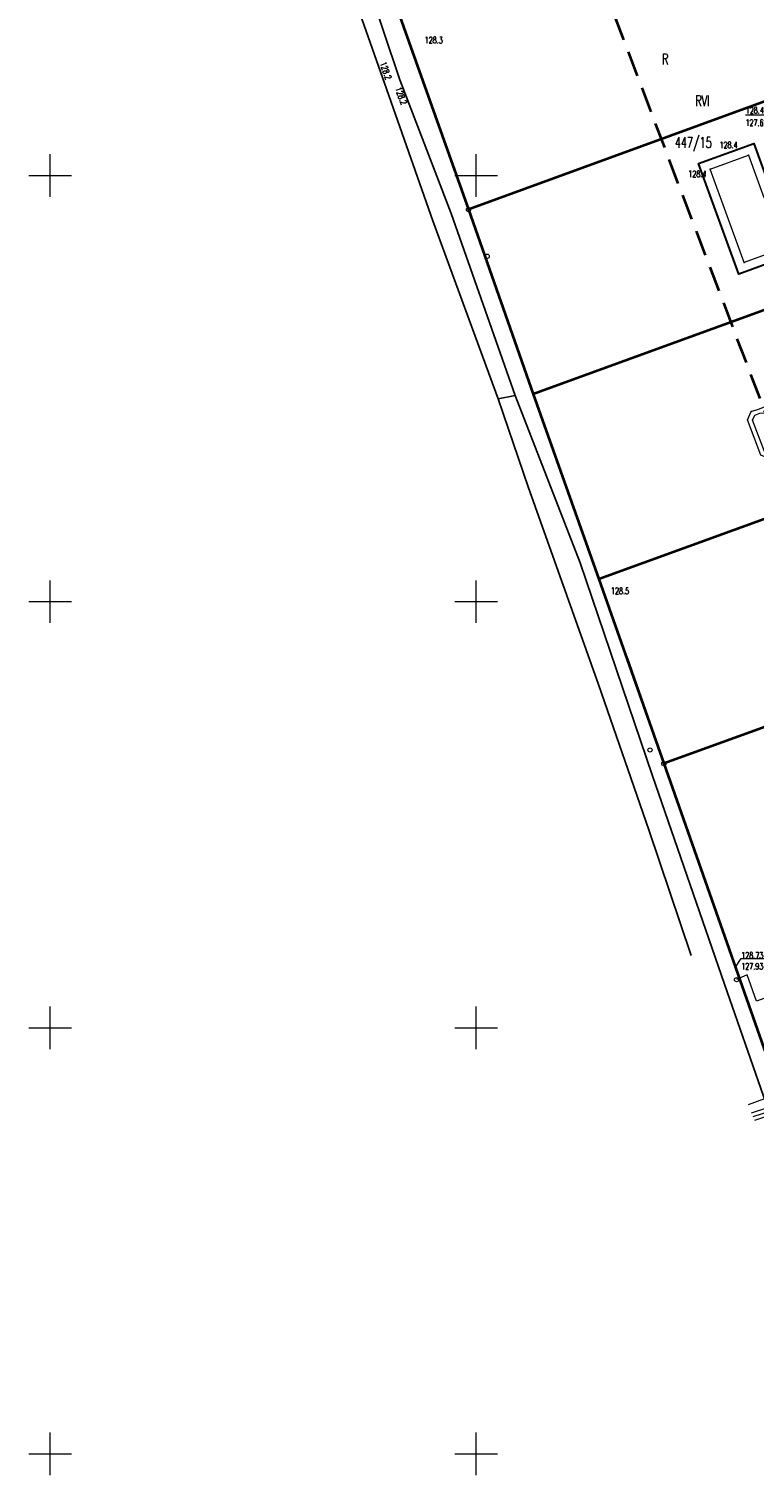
# Model space of a CAD drawing. Header units: metres. Extents: x 6485648 to 6486149, y 5958091 to 5958416.
# Tile 1 of 14: x 6485648 to 6485733, y 5958148 to 5958317. Entities that reach past the tile are written whole.
import ezdxf

# ---------------------------------------------------------------- set-up
doc = ezdxf.new("R2010")
doc.units = ezdxf.units.M
doc.header["$MEASUREMENT"] = 0
doc.linetypes.add('L_0_04', pattern=[1.5, 1, -0.5])
doc.layers.get('0').update_dxf_attribs({"color": 8, "linetype": 'CONTINUOUS', "lineweight": 13})
for name, color, linetype, lineweight in [('209_OPIS_KONTURU_KLASYFIKACYJNEGO', 8, 'CONTINUOUS', 13), ('210_OZNACZENIE_UzYTKU', 8, 'CONTINUOUS', 13), ('211_NR_DZIAlKI', 7, 'CONTINUOUS', 25), ('217_GRANICA_KONTURU_KLASYFIKCYJNEGO', 8, 'CONTINUOUS', 13), ('218_GRANICA_UzYTKU', 8, 'CONTINUOUS', 13), ('219_LINIA_GRANICY', 3, 'CONTINUOUS', 35), ('312_BUDYNEK__POWIERZCHNIA_', 8, 'CONTINUOUS', 30), ('Budynek_w_budowie__powierzchnia_', 8, 'CONTINUOUS', 20), ('JEZDNIA__POWIERZCHNIA_', 8, 'CONTINUOUS', 25), ('OGRODZENIE_TRWAlE__LINIA_', 8, 'CONTINUOUS', 13), ('PRZEWoD_ELEKTROENERGETYCZNY__LINIA_', 1, 'CONTINUOUS', 13), ('PRZEWoD_TELEKOMUNIKACYJNY__LINIA_', 30, 'CONTINUOUS', 13), ('PUNKT_O_OKREsLONEJ_WYSOKOsCI__SIEc_ELEKTROENERGETYCZNA__ATR2', 1, 'CONTINUOUS', 13), ('PUNKT_O_OKREsLONEJ_WYSOKOsCI__SIEc_ELEKTROENERGETYCZNA__ATR3', 1, 'CONTINUOUS', 13), ('PUNKT_WYSOKOsCIOWY_NATURALNY_ATR2', 8, 'CONTINUOUS', 13), ('RURA_OCHRONNA___PRZEWoD_TELEKOMUNIKACYJNY__LINIA_', 30, 'CONTINUOUS', 13), ('siatka', 8, 'CONTINUOUS', 13), ('slup__punkt_', 8, 'CONTINUOUS', 13), ('taras__powierzchnia_', 8, 'CONTINUOUS', 13), ('ZAKRES', 190, 'L_0_04', 35)]:
    doc.layers.add(name, color=color, linetype=linetype, lineweight=lineweight)
doc.styles.get("Standard").update_dxf_attribs({"font": 'simplex.shx'})

# ---------------------------------------------------------------- blocks, each defined once
blk = doc.blocks.new('GRT')
at = {"color": 0, "linetype": 'Continuous', "lineweight": 18}
blk.add_circle((0, 0), 0.5, dxfattribs=at)

msp = doc.modelspace()

# ---------------------------------------------------------------- linework, layer by layer
at = {"layer": '217_GRANICA_KONTURU_KLASYFIKCYJNEGO', "flags": 128}
for points in [[(6485690.64, 5958319.78), (6485699.09, 5958296)], [(6485699.09, 5958296), (6485736.1, 5958309.53)], [(6485706.66, 5958274.35), (6485699.09, 5958296)], [(6485714.38, 5958252.65), (6485706.66, 5958274.35)], [(6485722.01, 5958230.99), (6485714.38, 5958252.65)], [(6485764.95, 5958246.53), (6485722.01, 5958230.99)], [(6485738.09, 5958185.22), (6485722.01, 5958230.99)]]:
    msp.add_lwpolyline(points, dxfattribs=at)
at = {"layer": '218_GRANICA_UzYTKU', "flags": 128}
for points in [[(6485690.64, 5958319.78), (6485699.09, 5958296)], [(6485699.09, 5958296), (6485736.1, 5958309.53)], [(6485706.66, 5958274.35), (6485699.09, 5958296)], [(6485706.66, 5958274.35), (6485749.15, 5958289.81)], [(6485714.38, 5958252.65), (6485706.66, 5958274.35)], [(6485757.07, 5958268.14), (6485714.38, 5958252.65)], [(6485714.38, 5958252.65), (6485722.01, 5958230.99)], [(6485722.01, 5958230.99), (6485764.95, 5958246.53)], [(6485738.09, 5958185.22), (6485722.01, 5958230.99)]]:
    msp.add_lwpolyline(points, dxfattribs=at)
at = {"layer": '219_LINIA_GRANICY', "flags": 128}
for points in [[(6485690.64, 5958319.78), (6485699.09, 5958296)], [(6485736.1, 5958309.53), (6485699.09, 5958296)], [(6485699.09, 5958296), (6485706.66, 5958274.35)], [(6485749.15, 5958289.81), (6485706.66, 5958274.35)], [(6485706.66, 5958274.35), (6485714.38, 5958252.65)], [(6485757.07, 5958268.14), (6485714.38, 5958252.65)], [(6485714.38, 5958252.65), (6485722.01, 5958230.99)], [(6485764.95, 5958246.53), (6485722.01, 5958230.99)], [(6485722.01, 5958230.99), (6485738.09, 5958185.22)]]:
    msp.add_lwpolyline(points, dxfattribs=at)
at = {"layer": '312_BUDYNEK__POWIERZCHNIA_', "flags": 128}
for points in [[(6485726.08, 5958301.4), (6485732.56, 5958303.77)], [(6485732.56, 5958303.77), (6485734.38, 5958298.79)], [(6485730.81, 5958288.44), (6485726.08, 5958301.4)], [(6485740.86, 5958292.11), (6485730.81, 5958288.44)]]:
    msp.add_lwpolyline(points, dxfattribs=at)
at = {"layer": 'Budynek_w_budowie__powierzchnia_', "flags": 128}
msp.add_lwpolyline([(6485727.44, 5958300.77), (6485731.93, 5958302.41), (6485733.75, 5958297.43), (6485737.32, 5958298.73), (6485739.5, 5958292.74), (6485731.44, 5958289.8)], close=True, dxfattribs=at)
at = {"layer": 'Budynek_w_budowie__powierzchnia_'}
for p in [(6485732.56, 5958303.77), (6485726.08, 5958301.4), (6485731.93, 5958302.41), (6485727.44, 5958300.77), (6485731.44, 5958289.8), (6485730.81, 5958288.44)]:
    msp.add_point(p, dxfattribs=at)
at = {"layer": 'JEZDNIA__POWIERZCHNIA_', "flags": 128}
for points in [[(6485702.57, 5958273.79), (6485694.91, 5958294.67), (6485689.22, 5958310.83), (6485681.13, 5958333.85), (6485683.16, 5958334.72), (6485691.03, 5958311.22), (6485697.06, 5958295.53), (6485704.57, 5958274.18)], [(6485725.2, 5958208.46), (6485720.25, 5958223.23), (6485714.34, 5958240.28), (6485706.1, 5958263.47), (6485702.57, 5958273.79), (6485704.57, 5958274.18), (6485712.2, 5958254.56), (6485720.69, 5958229.56), (6485729.11, 5958205.11), (6485735.24, 5958187.6), (6485737.12, 5958183.9)]]:
    msp.add_lwpolyline(points, dxfattribs=at)
at = {"layer": 'OGRODZENIE_TRWAlE__LINIA_', "flags": 128}
msp.add_lwpolyline([(6485717.76, 5958243.39), (6485722.06, 5958231.14), (6485730.35, 5958207.44)], dxfattribs=at)
at = {"layer": 'PRZEWoD_ELEKTROENERGETYCZNY__LINIA_', "flags": 128}
msp.add_lwpolyline([(6485773.34, 5958218.62), (6485773.14, 5958217.7), (6485765.82, 5958215.03), (6485732.88, 5958203.1), (6485731.78, 5958206.21), (6485730.54, 5958205.64)], dxfattribs=at)
at = {"layer": 'PRZEWoD_TELEKOMUNIKACYJNY__LINIA_', "flags": 128}
for points in [[(6485731.94, 5958190.98), (6485756.62, 5958200.09), (6485779.89, 5958208.41), (6485791.25, 5958212.46), (6485811.9, 5958219.6), (6485816, 5958221.02), (6485840.41, 5958229.63), (6485863.02, 5958237.5), (6485876.41, 5958242.57)], [(6485732.48, 5958189.57), (6485736.02, 5958190.72), (6485779.98, 5958206.56), (6485780.38, 5958206.7), (6485787.44, 5958209.6), (6485812.44, 5958217.7), (6485833.02, 5958225.29), (6485860.93, 5958235.78), (6485872.38, 5958239.62), (6485876.89, 5958241.38)]]:
    msp.add_lwpolyline(points, dxfattribs=at)
at = {"layer": 'PUNKT_O_OKREsLONEJ_WYSOKOsCI__SIEc_ELEKTROENERGETYCZNA__ATR2', "flags": 128}
for points in [[(6485735.9, 5958309.61), (6485734.48, 5958307.09), (6485731.59, 5958307.09)], [(6485730.34, 5958206.98), (6485731.09, 5958208.11), (6485733.94, 5958208.11)]]:
    msp.add_lwpolyline(points, dxfattribs=at)
at = {"layer": 'RURA_OCHRONNA___PRZEWoD_TELEKOMUNIKACYJNY__LINIA_', "flags": 128}
msp.add_lwpolyline([(6485732.31, 5958190.01), (6485735.91, 5958191.17), (6485736.2, 5958190.27), (6485732.65, 5958189.13)], dxfattribs=at)
at = {"layer": 'siatka', "flags": 128}
for points in [[(6485650, 5958297.5), (6485650, 5958302.5)], [(6485700, 5958297.5), (6485700, 5958302.5)], [(6485647.5, 5958300), (6485652.5, 5958300)], [(6485697.5, 5958300), (6485702.5, 5958300)], [(6485650, 5958247.5), (6485650, 5958252.5)], [(6485700, 5958247.5), (6485700, 5958252.5)], [(6485647.5, 5958250), (6485652.5, 5958250)], [(6485697.5, 5958250), (6485702.5, 5958250)], [(6485650, 5958197.5), (6485650, 5958202.5)], [(6485700, 5958197.5), (6485700, 5958202.5)], [(6485647.5, 5958200), (6485652.5, 5958200)], [(6485697.5, 5958200), (6485702.5, 5958200)], [(6485650, 5958147.5), (6485650, 5958152.5)], [(6485700, 5958147.5), (6485700, 5958152.5)], [(6485647.5, 5958150), (6485652.5, 5958150)], [(6485697.5, 5958150), (6485702.5, 5958150)]]:
    msp.add_lwpolyline(points, dxfattribs=at)
at = {"layer": 'slup__punkt_'}
for centre in [(6485701.28, 5958290.53), (6485720.39, 5958232.59), (6485730.54, 5958205.64)]:
    msp.add_circle(centre, 0.25, dxfattribs=at)
at = {"layer": 'taras__powierzchnia_', "flags": 128}
for points in [[(6485734.41, 5958273.08), (6485736.33, 5958267.66), (6485734.35, 5958266.78), (6485733.4, 5958267.19), (6485731.84, 5958271.32), (6485732.26, 5958272.3), (6485733.1, 5958272.6)], [(6485733.98, 5958272.16), (6485735.48, 5958268.03), (6485734.35, 5958267.38), (6485733.83, 5958267.6), (6485732.42, 5958271.31), (6485732.67, 5958271.87), (6485733.27, 5958272.13)]]:
    msp.add_lwpolyline(points, close=True, dxfattribs=at)
at = {"layer": 'taras__powierzchnia_'}
for p in [(6485732.26, 5958272.3), (6485731.84, 5958271.32), (6485732.42, 5958271.31)]:
    msp.add_point(p, dxfattribs=at)
at = {"layer": 'ZAKRES', "ltscale": 3, "flags": 128}
msp.add_lwpolyline([(6485774.1, 5958196.1), (6485811.9, 5958209.1), (6485760.1, 5958357.9), (6485716, 5958341.7), (6485708.4, 5958339.3), (6485764.3, 5958192.1)], close=True, dxfattribs=at)

# ---------------------------------------------------------------- block references
at = {"xscale": 0.5, "yscale": 0.5, "zscale": 0.5}
for p in [(6485699.09, 5958296), (6485722.01, 5958230.99)]:
    msp.add_blockref('GRT', p, dxfattribs=at)

# ---------------------------------------------------------------- texts
at = {"layer": '209_OPIS_KONTURU_KLASYFIKACYJNEGO', "width": 0.66}
msp.add_text('RVI', height=1.25, dxfattribs=at).set_placement((6485725.7, 5958308.15))
at = {"layer": '210_OZNACZENIE_UzYTKU', "width": 0.66}
msp.add_text('R', height=1.25, dxfattribs=at).set_placement((6485721.8, 5958313.05))
at = {"layer": '211_NR_DZIAlKI', "width": 0.66}
msp.add_text('447/15', height=1.25, dxfattribs=at).set_placement((6485723.3, 5958303.25))
at = {"layer": 'PUNKT_O_OKREsLONEJ_WYSOKOsCI__SIEc_ELEKTROENERGETYCZNA__ATR2', "width": 0.66}
for s, p in [('128.42', (6485731.62, 5958307.29)), ('128.73', (6485731.09, 5958208.12))]:
    msp.add_text(s, height=0.75, dxfattribs=at).set_placement(p)
at = {"layer": 'PUNKT_O_OKREsLONEJ_WYSOKOsCI__SIEc_ELEKTROENERGETYCZNA__ATR3', "width": 0.66}
for s, p in [('127.62', (6485731.59, 5958305.82)), ('127.93', (6485731.09, 5958206.84))]:
    msp.add_text(s, height=0.75, dxfattribs=at).set_placement(p)
at = {"layer": 'PUNKT_WYSOKOsCIOWY_NATURALNY_ATR2', "width": 0.66}
for s, rotation, p in [('128.3', 359.3, (6485693.94, 5958315.54)), ('128.2', 289.4, (6485688.67, 5958313.18)), ('128.2', 291, (6485690.45, 5958310.21)), ('128.4', 359.2, (6485724.88, 5958299.83)), ('128.5', 359.2, (6485715.8, 5958250.9))]:
    msp.add_text(s, height=0.75, rotation=rotation, dxfattribs=at).set_placement(p)
msp.add_text('128.4', height=0.75, dxfattribs=at).set_placement((6485728.54, 5958303.21))

doc.saveas('drawing.dxf')
